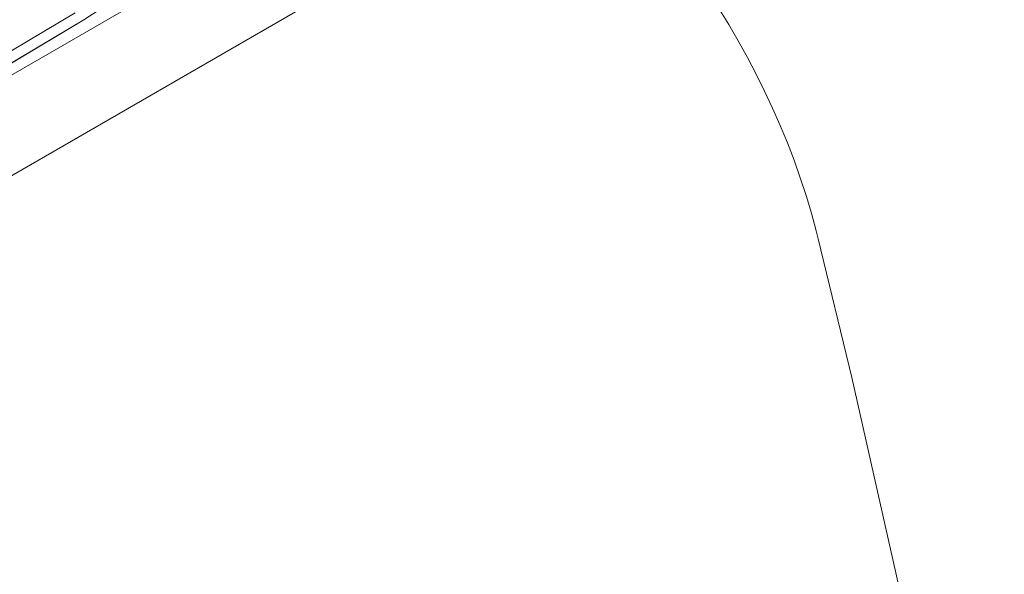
# Model space of a CAD drawing. Header units: metres. Extents: x -16.8 to 29.9, y -11.9 to 37.1.
# Tile 24 of 202: x -6.6483 to -6.5561, y 7.837 to 7.8889. Entities that reach past the tile are written whole.
import ezdxf

# ---------------------------------------------------------------- set-up
doc = ezdxf.new("R2010")
doc.units = ezdxf.units.M
doc.layers.add('Q-SPCQ', color=7, linetype='Continuous', lineweight=5)

# ---------------------------------------------------------------- blocks, each defined once
blk = doc.blocks.new('Lavadora de roupas Electrolux - Electrolux-LSE12-2272090-EXPLODE')
at = {"layer": 'Q-SPCQ'}
for p, q in [((-6.606386, 7.908385), (-6.707982, 7.849729)), ((-7.040721, 7.648188), (-6.600193, 7.902527))]:
    blk.add_line(p, q, dxfattribs=at)
for points in [[(-6.582797, 7.889988, 0), (-6.581867, 7.888482, 0), (-6.58097, 7.886953, 0), (-6.58011, 7.885405, 0), (-6.579286, 7.883838, 0), (-6.578499, 7.882254, 0), (-6.577751, 7.880655, 0), (-6.577042, 7.879042, 0), (-6.576374, 7.877416, 0), (-6.575746, 7.87578, 0), (-6.575161, 7.874134, 0), (-6.574619, 7.872481, 0), (-6.57412, 7.870821, 0), (-6.573667, 7.869156, 0), (-6.573477, 7.868404, 0)], [(-6.642272, 7.888932, 0), (-6.637222, 7.892245, 0), (-6.632975, 7.896182, 0)], [(-6.82681, 7.781321, 0), (-6.7807, 7.808223, 0), (-6.734707, 7.835236, 0), (-6.68883, 7.862357, 0), (-6.64307, 7.889588, 0)], [(-6.642272, 7.888932, 0), (-6.733826, 7.834429, 0), (-6.82593, 7.780442, 0)], [(-6.707982, 7.849729, 0), (-6.675091, 7.869297, 0), (-6.642272, 7.888932, 0)], [(-6.556051, 7.792121, 0), (-6.570333, 7.855446, 0), (-6.573477, 7.868404, 0)]]:
    blk.add_polyline3d(points, dxfattribs=at)
blk = doc.blocks.new('Lavadora de roupas Electrolux - Electrolux-LSE12-2274549-EXPLODE')
blk.add_blockref('Lavadora de roupas Electrolux - Electrolux-LSE12-2272090-EXPLODE', (0, 0))

msp = doc.modelspace()

# ---------------------------------------------------------------- block references
at = {"layer": 'Q-SPCQ'}
msp.add_blockref('Lavadora de roupas Electrolux - Electrolux-LSE12-2274549-EXPLODE', (0, 0), dxfattribs=at)

doc.saveas('drawing.dxf')
